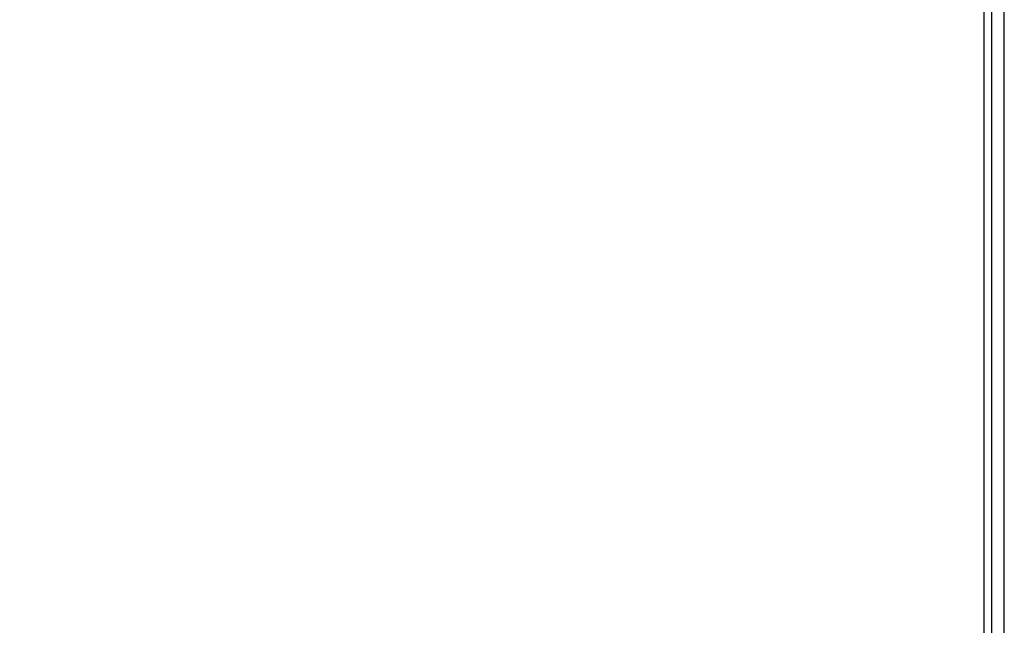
# Model space of a CAD drawing. Header units: millimetres. Extents: x -630 to 1463, y 209 to 1094.
# Tile 37 of 42: x -219 to -181, y 704 to 728. Entities that reach past the tile are written whole.
import ezdxf

# ---------------------------------------------------------------- set-up
doc = ezdxf.new("R2010")
doc.units = ezdxf.units.MM
doc.header["$LTSCALE"] = 32.67
doc.header["$PDMODE"] = 3
doc.header["$PDSIZE"] = 0.3125
doc.layers.get('0').update_dxf_attribs({"linetype": 'CONTINUOUS'})
doc.layers.get('Defpoints').update_dxf_attribs({"linetype": 'CONTINUOUS'})
doc.layers.add('7_ALL_FEATURES', color=7, linetype='CONTINUOUS')
doc.styles.get("Standard").update_dxf_attribs({"font": 'txt', "width": 0.7})
doc.dimstyles.new('DIMSTYLE_1', dxfattribs={"dimtxt": 5, "dimasz": 0.1875, "dimexe": 0.18, "dimexo": 0.0625, "dimgap": 0.09, "dimtad": 1, "dimdsep": 46, "dimtxsty": 'Standard', "dimblk": '_FILLED', "dimblk1": '_FILLED', "dimblk2": '_FILLED', "dimcen": 0.09, "dimadec": 0, "dimazin": 0, "dimtp": 0.01, "dimtm": 0.01, "dimtfac": 1, "dimtofl": 0, "dimtmove": 0, "dimatfit": 3, "dimldrblk": '_FILLED', "dimfxl": 0, "dimtolj": 1, "dimarcsym": 0})

# ---------------------------------------------------------------- blocks, each defined once
blk = doc.blocks.new('_FILLED')
at = {"color": 0, "linetype": 'ByBlock'}
blk.add_solid([(0, 0), (-1, 0.2), (-1, -0.2)], dxfattribs=at)
blk = doc.blocks.new('*D11')
at = {"color": 0, "linetype": 'Continuous', "lineweight": -2}
for p, q in [((-174.728, 753.87), (-158.276, 753.87)), ((-159.276, 750.37), (-159.276, 541.767)), ((-264.222, 538.267), (-158.276, 538.267))]:
    blk.add_line(p, q, dxfattribs=at)
at = {"layer": 'Defpoints', "color": 0, "linetype": 'Continuous', "lineweight": 0}
for p in [(-175.728, 753.87), (-265.222, 538.267), (-159.276, 538.267)]:
    blk.add_point(p, dxfattribs=at)
at = {"color": 0, "linetype": 'Continuous', "lineweight": -2, "xscale": 3.5, "yscale": 3.5, "zscale": 3.5}
for p, rotation in [((-159.276, 753.87), 90), ((-159.276, 538.267), 270)]:
    blk.add_blockref('_FILLED', p, dxfattribs=dict(at, rotation=rotation))
at = {"color": 0, "linetype": 'Continuous', "insert": (-162.776, 646.069), "char_height": 5, "attachment_point": 5, "rotation": 90}
blk.add_mtext('\\A1;215.6(8.49)', dxfattribs=at)

msp = doc.modelspace()

# ---------------------------------------------------------------- linework, layer by layer
at = {"color": 0, "linetype": 'Continuous'}
msp.add_line((-181.425, 553.869), (-181.429, 739.371), dxfattribs=at)
at = {"layer": '7_ALL_FEATURES', "color": 0, "linetype": 'Continuous'}
for p, q in [((-181.148, 736.882), (-181.144, 554.166)), ((-180.644, 554.166), (-180.649, 736.882))]:
    msp.add_line(p, q, dxfattribs=at)

# ---------------------------------------------------------------- dimensions: what is measured, and where the dimension line sits
at = {"color": 7, "linetype": 'Continuous'}
dim = msp.add_linear_dim(base=(-159.276, 538.267), p1=(-175.728, 753.87), p2=(-265.222, 538.267), angle=90, text='<>(8.49)', dimstyle='DIMSTYLE_1', override={"dimasz": 3.5, "dimexe": 1, "dimexo": 1, "dimgap": 1}, dxfattribs=at)
dim.commit()
dim.dimension.update_dxf_attribs({"geometry": '*D11', "text_midpoint": (-162.776, 646.069)})

doc.saveas('drawing.dxf')
